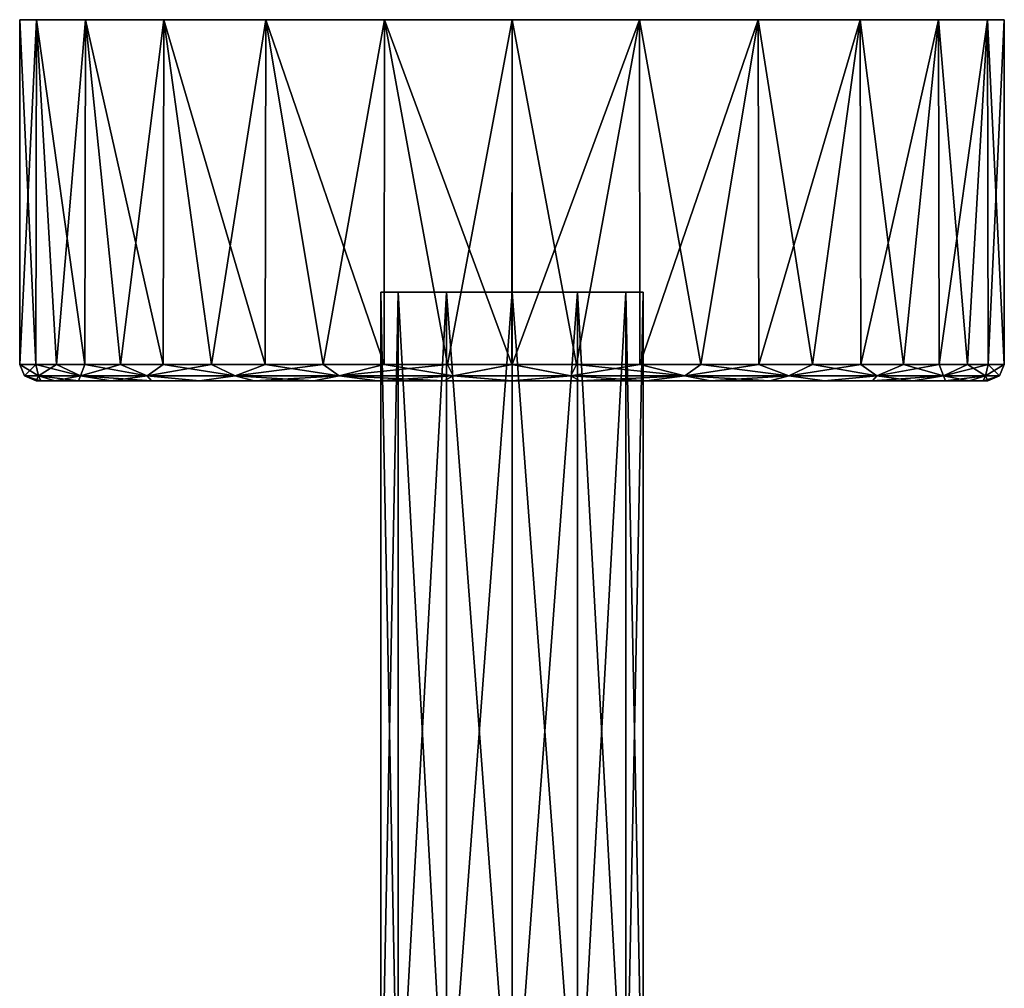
# Model space of a CAD drawing. Header units: metres. Extents: x -150 to 307, y -550 to 84.
# Tile 138 of 256: x -30 to 30, y 25 to 84. Entities that reach past the tile are written whole.
import ezdxf

# ---------------------------------------------------------------- set-up
doc = ezdxf.new("R2010")
doc.units = ezdxf.units.M
doc.layers.add('solid_26006363', color=7, linetype='CONTINUOUS')

msp = doc.modelspace()

# ---------------------------------------------------------------- linework, layer by layer
at = {"layer": 'solid_26006363'}
for points in [[(28.977652, 83.599998, 1092.235229), (-28.977652, 83.599998, 1092.235229), (-30, 83.599998, 1100)], [(-30, 62.599998, 1100), (-30, 83.599998, 1100), (-28.977652, 83.599998, 1092.235229)], [(30, 83.599998, 1100), (28.977652, 83.599998, 1092.235229), (-30, 83.599998, 1100)], [(-28.977652, 83.599998, 1107.764771), (30, 83.599998, 1100), (-30, 83.599998, 1100)], [(-29.01232, 62.599998, 1107.634521), (-28.977652, 83.599998, 1107.764771), (-30, 83.599998, 1100)], [(-30, 62.599998, 1100), (-29.01232, 62.599998, 1107.634521), (-30, 83.599998, 1100)], [(-29.011749, 62.599998, 1092.363403), (-30, 62.599998, 1100), (-28.977652, 83.599998, 1092.235229)], [(-29.01232, 62.599998, 1107.634521), (-27.762772, 62.599998, 1111.36792), (-28.977652, 83.599998, 1107.764771)], [(-27.761543, 62.599998, 1088.62915), (-29.011749, 62.599998, 1092.363403), (-28.977652, 83.599998, 1092.235229)], [(25.980984, 83.599998, 1085.000488), (-25.980984, 83.599998, 1085.000488), (-28.977652, 83.599998, 1092.235229)], [(-27.761543, 62.599998, 1088.62915), (-28.977652, 83.599998, 1092.235229), (-25.980984, 83.599998, 1085.000488)], [(28.977652, 83.599998, 1092.235229), (25.980984, 83.599998, 1085.000488), (-28.977652, 83.599998, 1092.235229)], [(-28.977652, 83.599998, 1107.764771), (28.977652, 83.599998, 1107.764771), (30, 83.599998, 1100)], [(-28.977652, 83.599998, 1107.764771), (-25.980984, 83.599998, 1114.999512), (28.977652, 83.599998, 1107.764771)], [(-26.033014, 62.599998, 1114.90918), (-25.980984, 83.599998, 1114.999512), (-28.977652, 83.599998, 1107.764771)], [(-27.762772, 62.599998, 1111.36792), (-26.033014, 62.599998, 1114.90918), (-28.977652, 83.599998, 1107.764771)], [(-26.031027, 62.599998, 1085.087402), (-27.761543, 62.599998, 1088.62915), (-25.980984, 83.599998, 1085.000488)], [(-26.033014, 62.599998, 1114.90918), (-23.85549, 62.599998, 1118.19104), (-25.980984, 83.599998, 1114.999512)], [(-23.852758, 62.599998, 1081.805298), (-26.031027, 62.599998, 1085.087402), (-25.980984, 83.599998, 1085.000488)], [(21.21283, 83.599998, 1078.786499), (-21.21283, 83.599998, 1078.786499), (-25.980984, 83.599998, 1085.000488)], [(-23.852758, 62.599998, 1081.805298), (-25.980984, 83.599998, 1085.000488), (-21.21283, 83.599998, 1078.786499)], [(25.980984, 83.599998, 1085.000488), (21.21283, 83.599998, 1078.786499), (-25.980984, 83.599998, 1085.000488)], [(-25.980984, 83.599998, 1114.999512), (25.980984, 83.599998, 1114.999512), (28.977652, 83.599998, 1107.764771)], [(-25.980984, 83.599998, 1114.999512), (-21.21283, 83.599998, 1121.213501), (25.980984, 83.599998, 1114.999512)], [(-21.266884, 62.599998, 1121.159424), (-21.21283, 83.599998, 1121.213501), (-25.980984, 83.599998, 1114.999512)], [(-23.85549, 62.599998, 1118.19104), (-21.266884, 62.599998, 1121.159424), (-25.980984, 83.599998, 1114.999512)], [(-21.263464, 62.599998, 1078.837158), (-23.852758, 62.599998, 1081.805298), (-21.21283, 83.599998, 1078.786499)], [(-21.266884, 62.599998, 1121.159424), (-18.312544, 62.599998, 1123.762329), (-21.21283, 83.599998, 1121.213501)], [(-18.308409, 62.599998, 1076.234375), (-21.263464, 62.599998, 1078.837158), (-21.21283, 83.599998, 1078.786499)], [(15.000305, 83.599998, 1074.019531), (-15.000305, 83.599998, 1074.019531), (-21.21283, 83.599998, 1078.786499)], [(-18.308409, 62.599998, 1076.234375), (-21.21283, 83.599998, 1078.786499), (-15.000305, 83.599998, 1074.019531)], [(21.21283, 83.599998, 1078.786499), (15.000305, 83.599998, 1074.019531), (-21.21283, 83.599998, 1078.786499)], [(-21.21283, 83.599998, 1121.213501), (21.21283, 83.599998, 1121.213501), (25.980984, 83.599998, 1114.999512)], [(-21.21283, 83.599998, 1121.213501), (-15.000305, 83.599998, 1125.980469), (21.21283, 83.599998, 1121.213501)], [(-15.043387, 62.599998, 1125.955688), (-15.000305, 83.599998, 1125.980469), (-21.21283, 83.599998, 1121.213501)], [(-18.312544, 62.599998, 1123.762329), (-15.043387, 62.599998, 1125.955688), (-21.21283, 83.599998, 1121.213501)], [(-15.038504, 62.599998, 1074.041504), (-18.308409, 62.599998, 1076.234375), (-15.000305, 83.599998, 1074.019531)], [(-15.043387, 62.599998, 1125.955688), (-11.515844, 62.599998, 1127.70166), (-15.000305, 83.599998, 1125.980469)], [(-11.510451, 62.599998, 1072.296021), (-15.038504, 62.599998, 1074.041504), (-15.000305, 83.599998, 1074.019531)], [(7.76425, 83.599998, 1071.022095), (-7.76425, 83.599998, 1071.022095), (-15.000305, 83.599998, 1074.019531)], [(-11.510451, 62.599998, 1072.296021), (-15.000305, 83.599998, 1074.019531), (-7.76425, 83.599998, 1071.022095)], [(15.000305, 83.599998, 1074.019531), (7.76425, 83.599998, 1071.022095), (-15.000305, 83.599998, 1074.019531)], [(-15.000305, 83.599998, 1125.980469), (15.000305, 83.599998, 1125.980469), (21.21283, 83.599998, 1121.213501)], [(-15.000305, 83.599998, 1125.980469), (-7.76425, 83.599998, 1128.977905), (15.000305, 83.599998, 1125.980469)], [(-7.789965, 62.599998, 1128.970947), (-7.76425, 83.599998, 1128.977905), (-15.000305, 83.599998, 1125.980469)], [(-11.515844, 62.599998, 1127.70166), (-7.789965, 62.599998, 1128.970947), (-15.000305, 83.599998, 1125.980469)], [(-7.784721, 62.599998, 1071.027588), (-11.510451, 62.599998, 1072.296021), (-7.76425, 83.599998, 1071.022095)], [(-7.789965, 62.599998, 1128.970947), (-3.930023, 62.599998, 1129.741455), (-7.76425, 83.599998, 1128.977905)], [(-3.924917, 62.599998, 1070.257813), (-7.784721, 62.599998, 1071.027588), (-7.76425, 83.599998, 1071.022095)], [(7.76425, 83.599998, 1071.022095), (0, 83.599998, 1070.000122), (-7.76425, 83.599998, 1071.022095)], [(-3.924917, 62.599998, 1070.257813), (-7.76425, 83.599998, 1071.022095), (0, 83.599998, 1070.000122)], [(-7.76425, 83.599998, 1128.977905), (7.76425, 83.599998, 1128.977905), (15.000305, 83.599998, 1125.980469)], [(-7.76425, 83.599998, 1128.977905), (0, 83.599998, 1129.999878), (7.76425, 83.599998, 1128.977905)], [(-0.002575, 62.599998, 1130), (0, 83.599998, 1129.999878), (-7.76425, 83.599998, 1128.977905)], [(-3.930023, 62.599998, 1129.741455), (-0.002575, 62.599998, 1130), (-7.76425, 83.599998, 1128.977905)], [(0.002575, 62.599998, 1070), (-3.924917, 62.599998, 1070.257813), (0, 83.599998, 1070.000122)], [(-0.002575, 62.599998, 1130), (3.924917, 62.599998, 1129.742188), (0, 83.599998, 1129.999878)], [(0.002575, 62.599998, 1070), (0, 83.599998, 1070.000122), (7.76425, 83.599998, 1071.022095)], [(3.924917, 62.599998, 1129.742188), (7.76425, 83.599998, 1128.977905), (0, 83.599998, 1129.999878)], [(3.930023, 62.599998, 1070.258545), (0.002575, 62.599998, 1070), (7.76425, 83.599998, 1071.022095)], [(3.924917, 62.599998, 1129.742188), (7.784721, 62.599998, 1128.972412), (7.76425, 83.599998, 1128.977905)], [(7.789965, 62.599998, 1071.029053), (3.930023, 62.599998, 1070.258545), (7.76425, 83.599998, 1071.022095)], [(7.789965, 62.599998, 1071.029053), (7.76425, 83.599998, 1071.022095), (15.000305, 83.599998, 1074.019531)], [(11.510451, 62.599998, 1127.703979), (15.000305, 83.599998, 1125.980469), (7.76425, 83.599998, 1128.977905)], [(7.784721, 62.599998, 1128.972412), (11.510451, 62.599998, 1127.703979), (7.76425, 83.599998, 1128.977905)], [(11.515844, 62.599998, 1072.29834), (7.789965, 62.599998, 1071.029053), (15.000305, 83.599998, 1074.019531)], [(11.510451, 62.599998, 1127.703979), (15.038504, 62.599998, 1125.958496), (15.000305, 83.599998, 1125.980469)], [(15.043387, 62.599998, 1074.044312), (11.515844, 62.599998, 1072.29834), (15.000305, 83.599998, 1074.019531)], [(15.043387, 62.599998, 1074.044312), (15.000305, 83.599998, 1074.019531), (21.21283, 83.599998, 1078.786499)], [(18.308409, 62.599998, 1123.765625), (21.21283, 83.599998, 1121.213501), (15.000305, 83.599998, 1125.980469)], [(15.038504, 62.599998, 1125.958496), (18.308409, 62.599998, 1123.765625), (15.000305, 83.599998, 1125.980469)], [(18.312544, 62.599998, 1076.237671), (15.043387, 62.599998, 1074.044312), (21.21283, 83.599998, 1078.786499)], [(18.308409, 62.599998, 1123.765625), (21.263464, 62.599998, 1121.162842), (21.21283, 83.599998, 1121.213501)], [(21.266884, 62.599998, 1078.840576), (18.312544, 62.599998, 1076.237671), (21.21283, 83.599998, 1078.786499)], [(21.266884, 62.599998, 1078.840576), (21.21283, 83.599998, 1078.786499), (25.980984, 83.599998, 1085.000488)], [(23.852758, 62.599998, 1118.194702), (25.980984, 83.599998, 1114.999512), (21.21283, 83.599998, 1121.213501)], [(21.263464, 62.599998, 1121.162842), (23.852758, 62.599998, 1118.194702), (21.21283, 83.599998, 1121.213501)], [(23.85549, 62.599998, 1081.80896), (21.266884, 62.599998, 1078.840576), (25.980984, 83.599998, 1085.000488)], [(23.852758, 62.599998, 1118.194702), (26.031027, 62.599998, 1114.912598), (25.980984, 83.599998, 1114.999512)], [(26.033014, 62.599998, 1085.09082), (23.85549, 62.599998, 1081.80896), (25.980984, 83.599998, 1085.000488)], [(26.033014, 62.599998, 1085.09082), (25.980984, 83.599998, 1085.000488), (28.977652, 83.599998, 1092.235229)], [(27.761543, 62.599998, 1111.37085), (28.977652, 83.599998, 1107.764771), (25.980984, 83.599998, 1114.999512)], [(26.031027, 62.599998, 1114.912598), (27.761543, 62.599998, 1111.37085), (25.980984, 83.599998, 1114.999512)], [(27.762772, 62.599998, 1088.63208), (26.033014, 62.599998, 1085.09082), (28.977652, 83.599998, 1092.235229)], [(27.761543, 62.599998, 1111.37085), (29.011749, 62.599998, 1107.636597), (28.977652, 83.599998, 1107.764771)], [(29.01232, 62.599998, 1092.365479), (27.762772, 62.599998, 1088.63208), (28.977652, 83.599998, 1092.235229)], [(29.01232, 62.599998, 1092.365479), (28.977652, 83.599998, 1092.235229), (30, 83.599998, 1100)], [(30, 62.599998, 1100), (30, 83.599998, 1100), (28.977652, 83.599998, 1107.764771)], [(29.011749, 62.599998, 1107.636597), (30, 62.599998, 1100), (28.977652, 83.599998, 1107.764771)], [(29.01232, 62.599998, 1092.365479), (30, 83.599998, 1100), (30, 62.599998, 1100)], [(6.927755, 67, 1095.99939), (-6.927755, 67, 1095.99939), (-8, 67, 1100)], [(-8, 13.5, 1100), (-8, 67, 1100), (-6.927755, 67, 1095.99939)], [(8, 67, 1100), (6.927755, 67, 1095.99939), (-8, 67, 1100)], [(-6.927755, 67, 1104.00061), (8, 67, 1100), (-8, 67, 1100)], [(-6.927755, 13.5, 1104.00061), (-6.927755, 67, 1104.00061), (-8, 67, 1100)], [(-8, 13.5, 1100), (-6.927755, 13.5, 1104.00061), (-8, 67, 1100)], [(-6.927755, 13.5, 1095.99939), (-8, 13.5, 1100), (-6.927755, 67, 1095.99939)], [(3.999372, 67, 1093.071655), (-3.999372, 67, 1093.071655), (-6.927755, 67, 1095.99939)], [(-6.927755, 13.5, 1095.99939), (-6.927755, 67, 1095.99939), (-3.999372, 67, 1093.071655)], [(6.927755, 67, 1095.99939), (3.999372, 67, 1093.071655), (-6.927755, 67, 1095.99939)], [(-6.927755, 13.5, 1095.99939), (-3.999372, 67, 1093.071655), (-3.999372, 13.5, 1093.071655)], [(-6.927755, 67, 1104.00061), (6.927755, 67, 1104.00061), (8, 67, 1100)], [(-6.927755, 67, 1104.00061), (-3.999372, 67, 1106.928345), (6.927755, 67, 1104.00061)], [(-3.999372, 13.5, 1106.928345), (-3.999372, 67, 1106.928345), (-6.927755, 67, 1104.00061)], [(-6.927755, 13.5, 1104.00061), (-3.999372, 13.5, 1106.928345), (-6.927755, 67, 1104.00061)], [(3.999372, 67, 1093.071655), (0, 67, 1092.000244), (-3.999372, 67, 1093.071655)], [(-3.999372, 13.5, 1093.071655), (-3.999372, 67, 1093.071655), (0, 67, 1092.000244)], [(-3.999372, 13.5, 1093.071655), (0, 67, 1092.000244), (0, 13.5, 1092.000244)], [(-3.999372, 67, 1106.928345), (3.999372, 67, 1106.928345), (6.927755, 67, 1104.00061)], [(-3.999372, 67, 1106.928345), (0, 67, 1107.999756), (3.999372, 67, 1106.928345)], [(0, 13.5, 1107.999756), (0, 67, 1107.999756), (-3.999372, 67, 1106.928345)], [(-3.999372, 13.5, 1106.928345), (0, 13.5, 1107.999756), (-3.999372, 67, 1106.928345)], [(0, 13.5, 1092.000244), (0, 67, 1092.000244), (3.999372, 67, 1093.071655)], [(0, 13.5, 1092.000244), (3.999372, 67, 1093.071655), (3.999372, 13.5, 1093.071655)], [(3.999372, 13.5, 1106.928345), (3.999372, 67, 1106.928345), (0, 67, 1107.999756)], [(0, 13.5, 1107.999756), (3.999372, 13.5, 1106.928345), (0, 67, 1107.999756)], [(3.999372, 13.5, 1093.071655), (3.999372, 67, 1093.071655), (6.927755, 67, 1095.99939)], [(3.999372, 13.5, 1093.071655), (6.927755, 67, 1095.99939), (6.927755, 13.5, 1095.99939)], [(6.927755, 13.5, 1104.00061), (6.927755, 67, 1104.00061), (3.999372, 67, 1106.928345)], [(3.999372, 13.5, 1106.928345), (6.927755, 13.5, 1104.00061), (3.999372, 67, 1106.928345)], [(6.927755, 13.5, 1095.99939), (6.927755, 67, 1095.99939), (8, 67, 1100)], [(8, 13.5, 1100), (8, 67, 1100), (6.927755, 67, 1104.00061)], [(6.927755, 13.5, 1095.99939), (8, 67, 1100), (8, 13.5, 1100)], [(6.927755, 13.5, 1104.00061), (8, 13.5, 1100), (6.927755, 67, 1104.00061)], [(-28.843872, 61.892895, 1107.109375), (-29.01232, 62.599998, 1107.634521), (-30, 62.599998, 1100)], [(-29.707106, 61.892895, 1100), (-30, 62.599998, 1100), (-29.011749, 62.599998, 1092.363403)], [(-28.843872, 61.892895, 1107.109375), (-30, 62.599998, 1100), (-29.707106, 61.892895, 1100)], [(-29.707106, 61.892895, 1100), (-29.011749, 62.599998, 1092.363403), (-28.843872, 61.892895, 1092.890625)], [(-26.304337, 61.892895, 1113.805542), (-27.762772, 62.599998, 1111.36792), (-29.01232, 62.599998, 1107.634521)], [(-26.304337, 61.892895, 1113.805542), (-29.01232, 62.599998, 1107.634521), (-28.843872, 61.892895, 1107.109375)], [(-28.843872, 61.892895, 1092.890625), (-29.011749, 62.599998, 1092.363403), (-27.761543, 62.599998, 1088.62915)], [(-28.843872, 61.892895, 1092.890625), (-27.761543, 62.599998, 1088.62915), (-26.304337, 61.892895, 1086.194458)], [(-26.304337, 61.892895, 1113.805542), (-26.033014, 62.599998, 1114.90918), (-27.762772, 62.599998, 1111.36792)], [(-26.304337, 61.892895, 1086.194458), (-27.761543, 62.599998, 1088.62915), (-26.031027, 62.599998, 1085.087402)], [(-22.236088, 61.892895, 1119.699463), (-26.033014, 62.599998, 1114.90918), (-26.304337, 61.892895, 1113.805542)], [(-26.304337, 61.892895, 1086.194458), (-26.031027, 62.599998, 1085.087402), (-23.852758, 62.599998, 1081.805298)], [(-26.304337, 61.892895, 1086.194458), (-23.852758, 62.599998, 1081.805298), (-22.236088, 61.892895, 1080.300537)], [(-22.236088, 61.892895, 1119.699463), (-23.85549, 62.599998, 1118.19104), (-26.033014, 62.599998, 1114.90918)], [(-22.236088, 61.892895, 1119.699463), (-21.266884, 62.599998, 1121.159424), (-23.85549, 62.599998, 1118.19104)], [(-22.236088, 61.892895, 1080.300537), (-23.852758, 62.599998, 1081.805298), (-21.263464, 62.599998, 1078.837158)], [(-16.875561, 61.892895, 1124.448486), (-21.266884, 62.599998, 1121.159424), (-22.236088, 61.892895, 1119.699463)], [(-22.236088, 61.892895, 1080.300537), (-21.263464, 62.599998, 1078.837158), (-18.308409, 62.599998, 1076.234375)], [(-22.236088, 61.892895, 1080.300537), (-18.308409, 62.599998, 1076.234375), (-16.875561, 61.892895, 1075.551514)], [(-16.875561, 61.892895, 1124.448486), (-18.312544, 62.599998, 1123.762329), (-21.266884, 62.599998, 1121.159424)], [(-16.875561, 61.892895, 1124.448486), (-15.043387, 62.599998, 1125.955688), (-18.312544, 62.599998, 1123.762329)], [(-16.875561, 61.892895, 1075.551514), (-18.308409, 62.599998, 1076.234375), (-15.038504, 62.599998, 1074.041504)], [(-10.534286, 61.892895, 1127.776611), (-15.043387, 62.599998, 1125.955688), (-16.875561, 61.892895, 1124.448486)], [(-16.875561, 61.892895, 1075.551514), (-15.038504, 62.599998, 1074.041504), (-11.510451, 62.599998, 1072.296021)], [(-16.875561, 61.892895, 1075.551514), (-11.510451, 62.599998, 1072.296021), (-10.534286, 61.892895, 1072.223389)], [(-10.534286, 61.892895, 1127.776611), (-11.515844, 62.599998, 1127.70166), (-15.043387, 62.599998, 1125.955688)], [(-10.534286, 61.892895, 1127.776611), (-7.789965, 62.599998, 1128.970947), (-11.515844, 62.599998, 1127.70166)], [(-10.534286, 61.892895, 1072.223389), (-11.510451, 62.599998, 1072.296021), (-7.784721, 62.599998, 1071.027588)], [(-3.580796, 61.892895, 1129.490479), (-7.789965, 62.599998, 1128.970947), (-10.534286, 61.892895, 1127.776611)], [(-10.534286, 61.892895, 1072.223389), (-7.784721, 62.599998, 1071.027588), (-3.924917, 62.599998, 1070.257813)], [(-10.534286, 61.892895, 1072.223389), (-3.924917, 62.599998, 1070.257813), (-3.580796, 61.892895, 1070.509521)], [(-3.580796, 61.892895, 1129.490479), (-3.930023, 62.599998, 1129.741455), (-7.789965, 62.599998, 1128.970947)], [(-3.580796, 61.892895, 1129.490479), (-0.002575, 62.599998, 1130), (-3.930023, 62.599998, 1129.741455)], [(-3.580796, 61.892895, 1070.509521), (-3.924917, 62.599998, 1070.257813), (0.002575, 62.599998, 1070)], [(3.580796, 61.892895, 1129.490479), (-0.002575, 62.599998, 1130), (-3.580796, 61.892895, 1129.490479)], [(-3.580796, 61.892895, 1070.509521), (0.002575, 62.599998, 1070), (3.580796, 61.892895, 1070.509521)], [(3.580796, 61.892895, 1129.490479), (3.924917, 62.599998, 1129.742188), (-0.002575, 62.599998, 1130)], [(3.580796, 61.892895, 1070.509521), (0.002575, 62.599998, 1070), (3.930023, 62.599998, 1070.258545)], [(10.534286, 61.892895, 1127.776611), (3.924917, 62.599998, 1129.742188), (3.580796, 61.892895, 1129.490479)], [(3.580796, 61.892895, 1070.509521), (3.930023, 62.599998, 1070.258545), (7.789965, 62.599998, 1071.029053)], [(3.580796, 61.892895, 1070.509521), (7.789965, 62.599998, 1071.029053), (10.534286, 61.892895, 1072.223389)], [(10.534286, 61.892895, 1127.776611), (7.784721, 62.599998, 1128.972412), (3.924917, 62.599998, 1129.742188)], [(10.534286, 61.892895, 1127.776611), (11.510451, 62.599998, 1127.703979), (7.784721, 62.599998, 1128.972412)], [(10.534286, 61.892895, 1072.223389), (7.789965, 62.599998, 1071.029053), (11.515844, 62.599998, 1072.29834)], [(16.875561, 61.892895, 1124.448486), (11.510451, 62.599998, 1127.703979), (10.534286, 61.892895, 1127.776611)], [(10.534286, 61.892895, 1072.223389), (11.515844, 62.599998, 1072.29834), (15.043387, 62.599998, 1074.044312)], [(10.534286, 61.892895, 1072.223389), (15.043387, 62.599998, 1074.044312), (16.875561, 61.892895, 1075.551514)], [(16.875561, 61.892895, 1124.448486), (15.038504, 62.599998, 1125.958496), (11.510451, 62.599998, 1127.703979)], [(16.875561, 61.892895, 1124.448486), (18.308409, 62.599998, 1123.765625), (15.038504, 62.599998, 1125.958496)], [(16.875561, 61.892895, 1075.551514), (15.043387, 62.599998, 1074.044312), (18.312544, 62.599998, 1076.237671)], [(22.236088, 61.892895, 1119.699463), (18.308409, 62.599998, 1123.765625), (16.875561, 61.892895, 1124.448486)], [(16.875561, 61.892895, 1075.551514), (18.312544, 62.599998, 1076.237671), (21.266884, 62.599998, 1078.840576)], [(16.875561, 61.892895, 1075.551514), (21.266884, 62.599998, 1078.840576), (22.236088, 61.892895, 1080.300537)], [(22.236088, 61.892895, 1119.699463), (21.263464, 62.599998, 1121.162842), (18.308409, 62.599998, 1123.765625)], [(22.236088, 61.892895, 1119.699463), (23.852758, 62.599998, 1118.194702), (21.263464, 62.599998, 1121.162842)], [(22.236088, 61.892895, 1080.300537), (21.266884, 62.599998, 1078.840576), (23.85549, 62.599998, 1081.80896)], [(26.304337, 61.892895, 1113.805542), (23.852758, 62.599998, 1118.194702), (22.236088, 61.892895, 1119.699463)], [(22.236088, 61.892895, 1080.300537), (23.85549, 62.599998, 1081.80896), (26.033014, 62.599998, 1085.09082)], [(22.236088, 61.892895, 1080.300537), (26.033014, 62.599998, 1085.09082), (26.304337, 61.892895, 1086.194458)], [(26.304337, 61.892895, 1113.805542), (26.031027, 62.599998, 1114.912598), (23.852758, 62.599998, 1118.194702)], [(26.304337, 61.892895, 1113.805542), (27.761543, 62.599998, 1111.37085), (26.031027, 62.599998, 1114.912598)], [(26.304337, 61.892895, 1086.194458), (26.033014, 62.599998, 1085.09082), (27.762772, 62.599998, 1088.63208)], [(28.843872, 61.892895, 1107.109375), (27.761543, 62.599998, 1111.37085), (26.304337, 61.892895, 1113.805542)], [(26.304337, 61.892895, 1086.194458), (27.762772, 62.599998, 1088.63208), (29.01232, 62.599998, 1092.365479)], [(26.304337, 61.892895, 1086.194458), (29.01232, 62.599998, 1092.365479), (28.843872, 61.892895, 1092.890625)], [(28.843872, 61.892895, 1107.109375), (29.011749, 62.599998, 1107.636597), (27.761543, 62.599998, 1111.37085)], [(28.843872, 61.892895, 1092.890625), (29.01232, 62.599998, 1092.365479), (30, 62.599998, 1100)], [(28.843872, 61.892895, 1092.890625), (30, 62.599998, 1100), (29.707106, 61.892895, 1100)], [(28.843872, 61.892895, 1107.109375), (29.707106, 61.892895, 1100), (29.011749, 62.599998, 1107.636597)], [(29.707106, 61.892895, 1100), (30, 62.599998, 1100), (29.011749, 62.599998, 1107.636597)], [(-29.707106, 61.892895, 1100), (-29, 61.599998, 1100), (-28.720139, 61.599998, 1104.019653)], [(-29.707106, 61.892895, 1100), (-28.843872, 61.892895, 1092.890625), (-29, 61.599998, 1100)], [(-28.843872, 61.892895, 1107.109375), (-29.707106, 61.892895, 1100), (-28.720139, 61.599998, 1104.019653)], [(-28.843872, 61.892895, 1092.890625), (-28.720001, 61.599998, 1095.97937), (-29, 61.599998, 1100)], [(-28.843872, 61.892895, 1107.109375), (-28.720139, 61.599998, 1104.019653), (-27.861502, 61.599998, 1108.045898)], [(-28.843872, 61.892895, 1107.109375), (-27.861502, 61.599998, 1108.045898), (-26.425951, 61.599998, 1111.944336)], [(-26.304337, 61.892895, 1113.805542), (-28.843872, 61.892895, 1107.109375), (-26.425951, 61.599998, 1111.944336)], [(-28.843872, 61.892895, 1092.890625), (-27.860878, 61.599998, 1091.952026), (-28.720001, 61.599998, 1095.97937)], [(-28.843872, 61.892895, 1092.890625), (-26.304337, 61.892895, 1086.194458), (-27.860878, 61.599998, 1091.952026)], [(-26.304337, 61.892895, 1086.194458), (-26.424625, 61.599998, 1088.052734), (-27.860878, 61.599998, 1091.952026)], [(-26.304337, 61.892895, 1113.805542), (-26.425951, 61.599998, 1111.944336), (-24.448395, 61.599998, 1115.59729)], [(-26.304337, 61.892895, 1086.194458), (-24.44627, 61.599998, 1084.399414), (-26.424625, 61.599998, 1088.052734)], [(-26.304337, 61.892895, 1113.805542), (-24.448395, 61.599998, 1115.59729), (-21.969828, 61.599998, 1118.929443)], [(-22.236088, 61.892895, 1119.699463), (-26.304337, 61.892895, 1113.805542), (-21.969828, 61.599998, 1118.929443)], [(-26.304337, 61.892895, 1086.194458), (-22.236088, 61.892895, 1080.300537), (-24.44627, 61.599998, 1084.399414)], [(-22.236088, 61.892895, 1080.300537), (-21.966976, 61.599998, 1081.067139), (-24.44627, 61.599998, 1084.399414)], [(-22.236088, 61.892895, 1119.699463), (-21.969828, 61.599998, 1118.929443), (-19.041346, 61.599998, 1121.872925)], [(-16.875561, 61.892895, 1124.448486), (-22.236088, 61.892895, 1119.699463), (-19.041346, 61.599998, 1121.872925)], [(-22.236088, 61.892895, 1080.300537), (-19.037758, 61.599998, 1078.123901), (-21.966976, 61.599998, 1081.067139)], [(-22.236088, 61.892895, 1080.300537), (-16.875561, 61.892895, 1075.551514), (-19.037758, 61.599998, 1078.123901)], [(-16.875561, 61.892895, 1124.448486), (-19.041346, 61.599998, 1121.872925), (-15.723068, 61.599998, 1124.367676)], [(-16.875561, 61.892895, 1075.551514), (-15.718742, 61.599998, 1075.629517), (-19.037758, 61.599998, 1078.123901)], [(-16.875561, 61.892895, 1124.448486), (-15.723068, 61.599998, 1124.367676), (-12.083427, 61.599998, 1126.362671)], [(-10.534286, 61.892895, 1127.776611), (-16.875561, 61.892895, 1124.448486), (-12.083427, 61.599998, 1126.362671)], [(-16.875561, 61.892895, 1075.551514), (-10.534286, 61.892895, 1072.223389), (-15.718742, 61.599998, 1075.629517)], [(-10.534286, 61.892895, 1072.223389), (-12.078395, 61.599998, 1073.63501), (-15.718742, 61.599998, 1075.629517)], [(-10.534286, 61.892895, 1127.776611), (-12.083427, 61.599998, 1126.362671), (-8.196453, 61.599998, 1127.817627)], [(-10.534286, 61.892895, 1072.223389), (-8.191477, 61.599998, 1072.180908), (-12.078395, 61.599998, 1073.63501)], [(-10.534286, 61.892895, 1127.776611), (-8.196453, 61.599998, 1127.817627), (-4.14173, 61.599998, 1128.702759)], [(-3.580796, 61.892895, 1129.490479), (-10.534286, 61.892895, 1127.776611), (-4.14173, 61.599998, 1128.702759)], [(-10.534286, 61.892895, 1072.223389), (-3.580796, 61.892895, 1070.509521), (-8.191477, 61.599998, 1072.180908)], [(-3.580796, 61.892895, 1070.509521), (-4.136932, 61.599998, 1071.296631), (-8.191477, 61.599998, 1072.180908)], [(-3.580796, 61.892895, 1129.490479), (-4.14173, 61.599998, 1128.702759), (-0.002419, 61.599998, 1129)], [(-3.580796, 61.892895, 1070.509521), (0.002419, 61.599998, 1071), (-4.136932, 61.599998, 1071.296631)], [(3.580796, 61.892895, 1129.490479), (-3.580796, 61.892895, 1129.490479), (-0.002419, 61.599998, 1129)], [(-3.580796, 61.892895, 1070.509521), (3.580796, 61.892895, 1070.509521), (0.002419, 61.599998, 1071)], [(3.580796, 61.892895, 1129.490479), (-0.002419, 61.599998, 1129), (4.136932, 61.599998, 1128.703369)], [(3.580796, 61.892895, 1070.509521), (4.14173, 61.599998, 1071.297241), (0.002419, 61.599998, 1071)], [(3.580796, 61.892895, 1129.490479), (4.136932, 61.599998, 1128.703369), (8.191477, 61.599998, 1127.819092)], [(10.534286, 61.892895, 1127.776611), (3.580796, 61.892895, 1129.490479), (8.191477, 61.599998, 1127.819092)], [(3.580796, 61.892895, 1070.509521), (10.534286, 61.892895, 1072.223389), (4.14173, 61.599998, 1071.297241)], [(10.534286, 61.892895, 1072.223389), (8.196453, 61.599998, 1072.182373), (4.14173, 61.599998, 1071.297241)], [(10.534286, 61.892895, 1127.776611), (8.191477, 61.599998, 1127.819092), (12.078395, 61.599998, 1126.36499)], [(10.534286, 61.892895, 1072.223389), (12.083427, 61.599998, 1073.637329), (8.196453, 61.599998, 1072.182373)], [(10.534286, 61.892895, 1127.776611), (12.078395, 61.599998, 1126.36499), (15.718742, 61.599998, 1124.370483)], [(16.875561, 61.892895, 1124.448486), (10.534286, 61.892895, 1127.776611), (15.718742, 61.599998, 1124.370483)], [(10.534286, 61.892895, 1072.223389), (16.875561, 61.892895, 1075.551514), (12.083427, 61.599998, 1073.637329)], [(16.875561, 61.892895, 1075.551514), (15.723068, 61.599998, 1075.632324), (12.083427, 61.599998, 1073.637329)], [(16.875561, 61.892895, 1124.448486), (15.718742, 61.599998, 1124.370483), (19.037758, 61.599998, 1121.876099)], [(16.875561, 61.892895, 1075.551514), (19.041346, 61.599998, 1078.127075), (15.723068, 61.599998, 1075.632324)], [(22.236088, 61.892895, 1119.699463), (16.875561, 61.892895, 1124.448486), (19.037758, 61.599998, 1121.876099)], [(16.875561, 61.892895, 1075.551514), (22.236088, 61.892895, 1080.300537), (19.041346, 61.599998, 1078.127075)], [(22.236088, 61.892895, 1119.699463), (19.037758, 61.599998, 1121.876099), (21.966976, 61.599998, 1118.932861)], [(22.236088, 61.892895, 1080.300537), (21.969828, 61.599998, 1081.070557), (19.041346, 61.599998, 1078.127075)], [(22.236088, 61.892895, 1119.699463), (21.966976, 61.599998, 1118.932861), (24.44627, 61.599998, 1115.600586)], [(26.304337, 61.892895, 1086.194458), (24.448395, 61.599998, 1084.40271), (21.969828, 61.599998, 1081.070557)], [(22.236088, 61.892895, 1080.300537), (26.304337, 61.892895, 1086.194458), (21.969828, 61.599998, 1081.070557)], [(26.304337, 61.892895, 1113.805542), (22.236088, 61.892895, 1119.699463), (24.44627, 61.599998, 1115.600586)], [(26.304337, 61.892895, 1113.805542), (24.44627, 61.599998, 1115.600586), (26.424625, 61.599998, 1111.947266)], [(26.304337, 61.892895, 1086.194458), (26.425951, 61.599998, 1088.055664), (24.448395, 61.599998, 1084.40271)], [(26.304337, 61.892895, 1113.805542), (26.424625, 61.599998, 1111.947266), (27.860878, 61.599998, 1108.047974)], [(28.843872, 61.892895, 1107.109375), (26.304337, 61.892895, 1113.805542), (27.860878, 61.599998, 1108.047974)], [(26.304337, 61.892895, 1086.194458), (28.843872, 61.892895, 1092.890625), (26.425951, 61.599998, 1088.055664)], [(28.843872, 61.892895, 1092.890625), (27.861502, 61.599998, 1091.954102), (26.425951, 61.599998, 1088.055664)], [(28.843872, 61.892895, 1107.109375), (27.860878, 61.599998, 1108.047974), (28.720001, 61.599998, 1104.02063)], [(28.843872, 61.892895, 1092.890625), (28.720139, 61.599998, 1095.980347), (27.861502, 61.599998, 1091.954102)], [(28.843872, 61.892895, 1107.109375), (28.720001, 61.599998, 1104.02063), (29, 61.599998, 1100)], [(29.707106, 61.892895, 1100), (29, 61.599998, 1100), (28.720139, 61.599998, 1095.980347)], [(28.843872, 61.892895, 1092.890625), (29.707106, 61.892895, 1100), (28.720139, 61.599998, 1095.980347)], [(28.843872, 61.892895, 1107.109375), (29, 61.599998, 1100), (29.707106, 61.892895, 1100)], [(28.720001, 61.599998, 1104.02063), (-28.720139, 61.599998, 1104.019653), (-29, 61.599998, 1100)], [(29, 61.599998, 1100), (28.720001, 61.599998, 1104.02063), (-29, 61.599998, 1100)], [(-28.720001, 61.599998, 1095.97937), (29, 61.599998, 1100), (-29, 61.599998, 1100)], [(28.720001, 61.599998, 1104.02063), (-27.861502, 61.599998, 1108.045898), (-28.720139, 61.599998, 1104.019653)], [(-28.720001, 61.599998, 1095.97937), (28.720139, 61.599998, 1095.980347), (29, 61.599998, 1100)], [(-28.720001, 61.599998, 1095.97937), (27.861502, 61.599998, 1091.954102), (28.720139, 61.599998, 1095.980347)], [(-28.720001, 61.599998, 1095.97937), (-27.860878, 61.599998, 1091.952026), (27.861502, 61.599998, 1091.954102)], [(27.860878, 61.599998, 1108.047974), (-26.425951, 61.599998, 1111.944336), (-27.861502, 61.599998, 1108.045898)], [(28.720001, 61.599998, 1104.02063), (27.860878, 61.599998, 1108.047974), (-27.861502, 61.599998, 1108.045898)], [(-27.860878, 61.599998, 1091.952026), (26.425951, 61.599998, 1088.055664), (27.861502, 61.599998, 1091.954102)], [(-27.860878, 61.599998, 1091.952026), (-26.424625, 61.599998, 1088.052734), (26.425951, 61.599998, 1088.055664)], [(26.424625, 61.599998, 1111.947266), (-24.448395, 61.599998, 1115.59729), (-26.425951, 61.599998, 1111.944336)], [(27.860878, 61.599998, 1108.047974), (26.424625, 61.599998, 1111.947266), (-26.425951, 61.599998, 1111.944336)], [(-26.424625, 61.599998, 1088.052734), (24.448395, 61.599998, 1084.40271), (26.425951, 61.599998, 1088.055664)], [(-26.424625, 61.599998, 1088.052734), (-24.44627, 61.599998, 1084.399414), (24.448395, 61.599998, 1084.40271)], [(24.44627, 61.599998, 1115.600586), (-21.969828, 61.599998, 1118.929443), (-24.448395, 61.599998, 1115.59729)], [(26.424625, 61.599998, 1111.947266), (24.44627, 61.599998, 1115.600586), (-24.448395, 61.599998, 1115.59729)], [(-24.44627, 61.599998, 1084.399414), (21.969828, 61.599998, 1081.070557), (24.448395, 61.599998, 1084.40271)], [(-24.44627, 61.599998, 1084.399414), (-21.966976, 61.599998, 1081.067139), (21.969828, 61.599998, 1081.070557)], [(21.966976, 61.599998, 1118.932861), (-19.041346, 61.599998, 1121.872925), (-21.969828, 61.599998, 1118.929443)], [(24.44627, 61.599998, 1115.600586), (21.966976, 61.599998, 1118.932861), (-21.969828, 61.599998, 1118.929443)], [(-21.966976, 61.599998, 1081.067139), (19.041346, 61.599998, 1078.127075), (21.969828, 61.599998, 1081.070557)], [(-21.966976, 61.599998, 1081.067139), (-19.037758, 61.599998, 1078.123901), (19.041346, 61.599998, 1078.127075)], [(19.037758, 61.599998, 1121.876099), (-15.723068, 61.599998, 1124.367676), (-19.041346, 61.599998, 1121.872925)], [(21.966976, 61.599998, 1118.932861), (19.037758, 61.599998, 1121.876099), (-19.041346, 61.599998, 1121.872925)], [(-19.037758, 61.599998, 1078.123901), (15.723068, 61.599998, 1075.632324), (19.041346, 61.599998, 1078.127075)], [(-19.037758, 61.599998, 1078.123901), (-15.718742, 61.599998, 1075.629517), (15.723068, 61.599998, 1075.632324)], [(15.718742, 61.599998, 1124.370483), (-12.083427, 61.599998, 1126.362671), (-15.723068, 61.599998, 1124.367676)], [(19.037758, 61.599998, 1121.876099), (15.718742, 61.599998, 1124.370483), (-15.723068, 61.599998, 1124.367676)], [(-15.718742, 61.599998, 1075.629517), (12.083427, 61.599998, 1073.637329), (15.723068, 61.599998, 1075.632324)], [(-15.718742, 61.599998, 1075.629517), (-12.078395, 61.599998, 1073.63501), (12.083427, 61.599998, 1073.637329)], [(12.078395, 61.599998, 1126.36499), (-8.196453, 61.599998, 1127.817627), (-12.083427, 61.599998, 1126.362671)], [(15.718742, 61.599998, 1124.370483), (12.078395, 61.599998, 1126.36499), (-12.083427, 61.599998, 1126.362671)], [(-12.078395, 61.599998, 1073.63501), (8.196453, 61.599998, 1072.182373), (12.083427, 61.599998, 1073.637329)], [(-12.078395, 61.599998, 1073.63501), (-8.191477, 61.599998, 1072.180908), (8.196453, 61.599998, 1072.182373)], [(8.191477, 61.599998, 1127.819092), (-4.14173, 61.599998, 1128.702759), (-8.196453, 61.599998, 1127.817627)], [(12.078395, 61.599998, 1126.36499), (8.191477, 61.599998, 1127.819092), (-8.196453, 61.599998, 1127.817627)], [(-8.191477, 61.599998, 1072.180908), (4.14173, 61.599998, 1071.297241), (8.196453, 61.599998, 1072.182373)], [(-8.191477, 61.599998, 1072.180908), (-4.136932, 61.599998, 1071.296631), (4.14173, 61.599998, 1071.297241)], [(4.136932, 61.599998, 1128.703369), (-0.002419, 61.599998, 1129), (-4.14173, 61.599998, 1128.702759)], [(8.191477, 61.599998, 1127.819092), (4.136932, 61.599998, 1128.703369), (-4.14173, 61.599998, 1128.702759)], [(-4.136932, 61.599998, 1071.296631), (0.002419, 61.599998, 1071), (4.14173, 61.599998, 1071.297241)]]:
    msp.add_3dface(points, dxfattribs=at)

doc.saveas('drawing.dxf')
